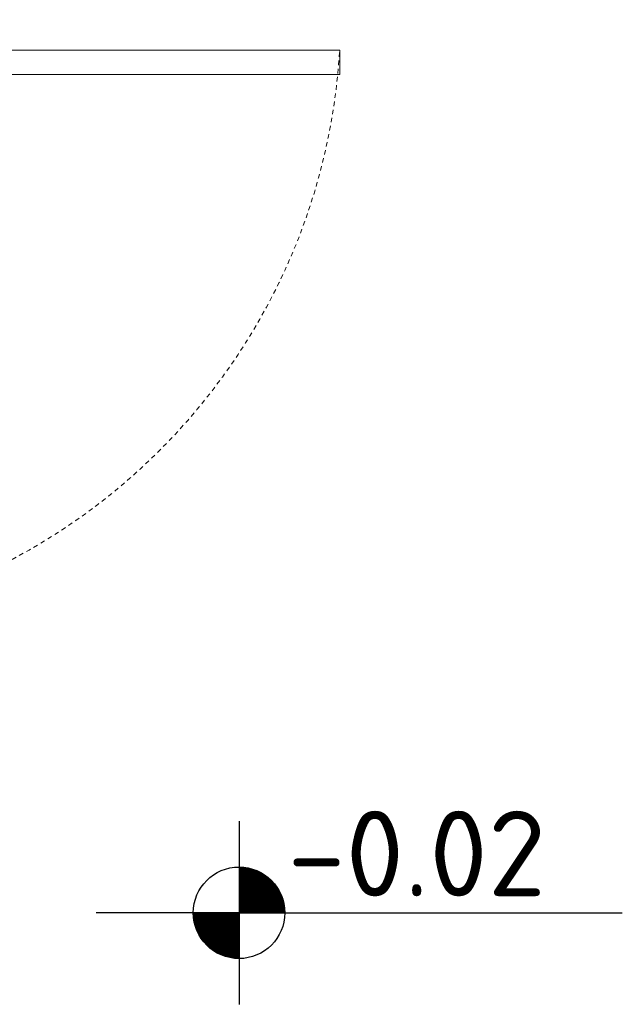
# Model space of a CAD drawing. Header units: millimetres. Extents: x -6697 to 21546, y -3389 to 18959.
# Tile 109 of 153: x 3533 to 3632, y 9365 to 9526. Entities that reach past the tile are written whole.
import ezdxf

# ---------------------------------------------------------------- set-up
doc = ezdxf.new("R2010")
doc.units = ezdxf.units.MM
doc.linetypes.add('JIS_02_0.7', pattern=[1.35, 0.75, -0.6])
doc.layers.add('6 Opisy', color=3, linetype='Continuous')
doc.layers.add('sciany_wew', color=7, linetype='Continuous', lineweight=18)
doc.layers.add('stolarka_mysz_drzwi', color=7, linetype='Continuous', lineweight=5)
doc.styles.add('100-KOT', font='romans.shx', dxfattribs={"height": 23})
doc.styles.add('ISO', font='isocpeur.ttf')

# ---------------------------------------------------------------- blocks, each defined once
blk = doc.blocks.new('*U156')
at = {"layer": 'stolarka_mysz_drzwi'}
for points in [[(9, 0), (9, 95), (5, 95), (5, 0)], [(0, -2.5), (5, -2.5), (5, 2.5), (0, 2.5)]]:
    blk.add_lwpolyline(points, close=True, dxfattribs=at)
at = {"layer": 'stolarka_mysz_drzwi', "linetype": 'JIS_02_0.7'}
blk.add_arc((-1.08, -6.08), 101.26, 3.4421, 86.5579, dxfattribs=at)
at = {"style": 'ISO', "flags": 9}
for tag, p in [('MATERIAL', (267.97, -34.59)), ('KOLOR_DRZWI', (268.38, -55.85)), ('WYPELNIENIE_DRZWI', (268.01, -77.63))]:
    blk.add_attdef(tag, p, '', height=14, dxfattribs=at)
blk = doc.blocks.new('KOTA-100-R1')
for p, q in [((0, 225.7), (0, -225.7)), ((0, 0), (-352.6, 0)), ((0, 0), (945.6, 0))]:
    blk.add_line(p, q)
at = {"const_width": 112.9}
for points in [[(56.4, 0, 0.000083), (56.4, 0, 0.413824), (0, 56.5, 1)], [(-56.5, 0, 0.414603), (0, -56.4, 1)]]:
    blk.add_lwpolyline(points, format="xyb", dxfattribs=at)
blk.add_circle((0, 0), 112.9)
at = {"style": '100-KOT', "width": 0.8}
for tag, p in [('KOTA-GÓR', (119.4, 40.7)), ('KOTA-DOL', (119.8, -202.4))]:
    blk.add_attdef(tag, p, '', height=150.5, dxfattribs=at)
blk = doc.blocks.new('parter')
at = {"layer": '6 Opisy'}
ref = blk.add_blockref('KOTA-100-R1', (1144, 814.17), dxfattribs=dict(at, xscale=0.06644937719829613, yscale=0.06644937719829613, zscale=0.06644937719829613))
ref.add_attrib('KOTA-GÓR', '-0.02', (1151.94, 816.88), dxfattribs={"layer": '0', "height": 14, "style": 'ISO'})
at = {"layer": 'sciany_wew', "rotation": 270}
blk.add_blockref('*U156', (1065.5, 960.5), dxfattribs=at)

msp = doc.modelspace()

# ---------------------------------------------------------------- block references
at = {"layer": 'sciany_wew'}
msp.add_blockref('parter', (2424.7, 8565.56), dxfattribs=at)

doc.saveas('drawing.dxf')
